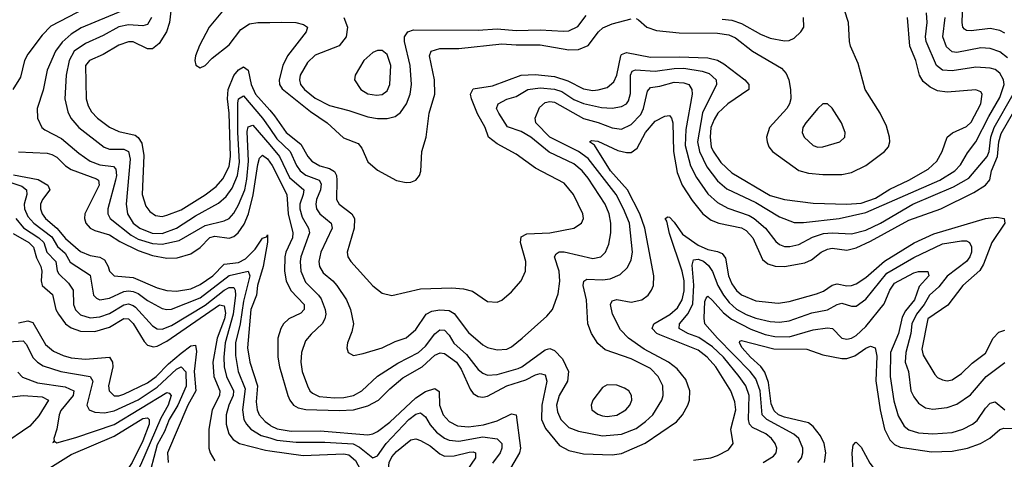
# Model space of a CAD drawing. Header units: inches. Extents: x 1305375 to 1407406, y 744550 to 841633.
# Tile 71 of 256: x 1328956 to 1333068, y 780103 to 781941. Entities that reach past the tile are written whole.
import ezdxf

# ---------------------------------------------------------------- set-up
doc = ezdxf.new("R2010")
doc.units = ezdxf.units.IN
doc.header["$MEASUREMENT"] = 0
doc.layers.add('B3728', color=7, linetype='Continuous')
doc.layers.add('B3738', color=7, linetype='Continuous')

msp = doc.modelspace()

# ---------------------------------------------------------------- linework, layer by layer
at = {"layer": 'B3728', "color": 5}
for points, elevation in [([(1329424.6, 781995.4), (1329212.6, 781907.4), (1329170, 781880.6), (1329132.7, 781847.3), (1329104.9, 781810), (1329070.1, 781730), (1329053.9, 781646.1), (1329028.7, 781570), (1329030.2, 781529.8), (1329048.6, 781490), (1329060.3, 781480.3), (1329130, 781445.2), (1329202.6, 781382.6), (1329250.1, 781350), (1329290, 781334.2), (1329347.9, 781327.9), (1329356.8, 781316.8), (1329359.5, 781290), (1329355.7, 781270), (1329323.7, 781150), (1329323.8, 781130), (1329333.1, 781110), (1329420.5, 781040.5), (1329450, 781023.5), (1329510, 781005.7), (1329550, 781002.8), (1329621.4, 781018.7), (1329730, 781080.7), (1329810, 781100.3), (1329829.9, 781110.1), (1329850, 781132.5), (1329870, 781167), (1329895.5, 781230), (1329905, 781275), (1329911.6, 781350), (1329906.3, 781473.7), (1329910, 781493.4), (1329930, 781500.4), (1330000, 781417.6)], 1640), ([(1329230, 781989.9), (1329086.2, 781913.8), (1329050, 781876.5), (1328990, 781796.5), (1328976.1, 781770), (1328959.3, 781700.7), (1328926.5, 781650)], 1620), ([(1329506.4, 781950), (1329490, 781921.2), (1329470, 781916), (1329410, 781920.2), (1329370, 781911.2), (1329304.7, 781875.3), (1329230, 781841.4), (1329183.5, 781810), (1329162.6, 781770), (1329149.2, 781709.2), (1329144, 781610), (1329156, 781556), (1329169.5, 781530), (1329203.2, 781490), (1329308.1, 781408.1), (1329330, 781400.3), (1329390, 781399.7), (1329410.3, 781390.3), (1329417.5, 781357.5), (1329400.1, 781170), (1329406.5, 781130), (1329430, 781090.9), (1329457.2, 781070), (1329509.2, 781049.2), (1329550, 781048.1), (1329610.3, 781069.7), (1329690, 781121.4), (1329785.6, 781174.4), (1329818, 781202), (1329843.7, 781236.3), (1329865.6, 781290), (1329874.4, 781345.6), (1329867.1, 781470), (1329867.2, 781592.8), (1329870, 781611.1), (1329890, 781622.3), (1329970.1, 781530), (1330000, 781486.3)], 1660), ([(1329587.9, 781990), (1329581.6, 781930), (1329569.3, 781890), (1329538.5, 781841.5), (1329510, 781819.4), (1329490, 781819.7), (1329430, 781848.5), (1329410, 781849.4), (1329370, 781834.4), (1329304.3, 781795.7), (1329247.1, 781770), (1329230.2, 781749.8), (1329232.6, 781610), (1329240.9, 781580.9), (1329255.5, 781555.5), (1329280.4, 781530), (1329330, 781491.9), (1329370, 781473.7), (1329437.9, 781457.9), (1329450, 781448.8), (1329465.5, 781425.5), (1329473.9, 781373.9), (1329466.7, 781210), (1329482.1, 781162.1), (1329499.5, 781139.5), (1329522.9, 781122.9), (1329550, 781118.8), (1329570, 781123.4), (1329630, 781146.7), (1329730, 781208.5), (1329776.2, 781243.8), (1329804.2, 781275.8), (1329830, 781327.3), (1329836.5, 781370), (1329830.2, 781550), (1329823, 781610), (1329826.6, 781650), (1329850, 781708.5), (1329870, 781732.3), (1329890, 781744.7), (1329910, 781730.3), (1329922.4, 781670), (1329940, 781630), (1330000, 781562.5)], 1680), ([(1329803.4, 781976.6), (1329747.7, 781910), (1329706.7, 781833.3), (1329689.7, 781790), (1329687.2, 781770), (1329691, 781751), (1329710, 781740.6), (1329730, 781750.2), (1329760.1, 781779.9), (1329830, 781835.8), (1329879.1, 781900.9), (1329915.4, 781924.6), (1329949.9, 781930.1), (1330000, 781930.2)], 1720), ([(1328950, 781388.9), (1329070, 781382.7), (1329090, 781377.6), (1329110, 781366.2), (1329146.7, 781330), (1329170, 781315.2), (1329276.1, 781276.1), (1329284.4, 781270), (1329287.7, 781250), (1329227.8, 781130), (1329226.2, 781110), (1329232.4, 781090), (1329249.6, 781070), (1329270, 781059.3), (1329330, 781041.8), (1329373.4, 781013.4), (1329450, 780976.1), (1329510, 780955.7), (1329570, 780944.4), (1329613.9, 780946.1), (1329670, 780962.4), (1329710, 780989.1), (1329750, 781030.3), (1329770, 781036.5), (1329830, 781027.7), (1329850, 781034.7), (1329868.2, 781050), (1329893.1, 781086.9), (1329910.7, 781130), (1329930.6, 781209.4), (1329950, 781335.3), (1329957.9, 781362.1), (1329970, 781375.1), (1329990, 781359.7), (1330000, 781345.8)], 1620), ([(1328930, 781293.2), (1329033, 781273), (1329072.8, 781250), (1329082.1, 781230), (1329050.6, 781190), (1329041.8, 781170), (1329042.3, 781150), (1329049.3, 781130), (1329063.5, 781110), (1329110, 781069.2), (1329146.2, 781026.2), (1329210, 780972.1), (1329250, 780954.9), (1329290, 780948.9), (1329310, 780936.8), (1329325.3, 780910), (1329330.5, 780890.5), (1329350.1, 780870.1), (1329430, 780864), (1329530, 780820.6), (1329570, 780809), (1329610, 780807), (1329670, 780816.7), (1329710, 780834.3), (1329761.9, 780870), (1329810, 780919), (1329870, 780926.7), (1329898.4, 780941.6), (1329938.7, 780981.3), (1329970, 781027.9), (1329986.4, 781033.6), (1329990, 781041.6), (1329990.7, 781010.7), (1329972.8, 780910), (1329949.4, 780830), (1329944.7, 780790), (1329920.4, 780730), (1329907.8, 780570), (1329916.4, 780510), (1329948.7, 780410), (1329943.6, 780343.6), (1329947, 780310), (1329956.5, 780290), (1329981.1, 780261.1), (1330000, 780247)], 1580), ([(1328910, 781263.1), (1328964.9, 781244.9), (1328983.5, 781230), (1328984.7, 781210), (1328974.2, 781170), (1328975.1, 781150), (1328990, 781117.9), (1329014.8, 781090), (1329090, 781033.2), (1329113.5, 780993.5), (1329145.2, 780965.2), (1329167, 780927), (1329250, 780873), (1329264.1, 780790), (1329276.6, 780776.6), (1329290, 780770.6), (1329330, 780776.7), (1329390, 780804.3), (1329410, 780808.1), (1329430, 780805.4), (1329450, 780796.2), (1329490, 780767.5), (1329550, 780734.5), (1329570, 780729.2), (1329590, 780730.8), (1329710, 780778.4), (1329830, 780872.3), (1329910.4, 780890.4), (1329917, 780870), (1329890, 780764.6), (1329876.1, 780670), (1329857.6, 780590), (1329857.3, 780537.3), (1329868, 780470), (1329897.7, 780397.7), (1329886.8, 780310), (1329892.3, 780270), (1329902.3, 780250), (1329920.4, 780230), (1329963.6, 780203.6), (1330000, 780192.7)], 1560), ([(1328939.6, 781110), (1328971.7, 781071.7), (1329035.9, 781030), (1329056, 781010), (1329069.3, 780969.3), (1329106.7, 780930), (1329111.8, 780891.8), (1329118.6, 780878.6), (1329159.5, 780839.5), (1329179.6, 780810), (1329179.9, 780750), (1329188.3, 780728.3), (1329210, 780707.5), (1329250, 780694.6), (1329290, 780698.4), (1329330, 780713.6), (1329390, 780749.5), (1329410, 780753.4), (1329430, 780747.1), (1329439.2, 780739.2), (1329510, 780660.8), (1329530, 780649.2), (1329550, 780647.3), (1329590, 780663.1), (1329730, 780747.6), (1329810, 780811.1), (1329830, 780822), (1329850, 780821.8), (1329855.7, 780810), (1329856.4, 780790), (1329847.8, 780710), (1329814.2, 780590), (1329807.8, 780530), (1329810.1, 780490), (1329819.3, 780450), (1329848.7, 780390), (1329847.3, 780370), (1329828.9, 780330), (1329817.9, 780290), (1329818.1, 780250), (1329828.6, 780210), (1329846.9, 780186.9), (1329874.4, 780170), (1329981.7, 780141.7), (1330000, 780139.1)], 1540), ([(1328928.1, 781048.1), (1328993.1, 781010), (1329013.3, 780990), (1329025.1, 780945.1), (1329043.3, 780910), (1329047.8, 780890), (1329044.8, 780850), (1329050.1, 780830.1), (1329092.1, 780792.1), (1329106.1, 780730), (1329117.1, 780710), (1329147.2, 780670), (1329170, 780653.7), (1329210, 780639.2), (1329270, 780637.9), (1329330, 780656.5), (1329390, 780691.6), (1329410, 780690.8), (1329430, 780670.6), (1329475.5, 780595.5), (1329490, 780580.6), (1329514.1, 780574.1), (1329530, 780576.8), (1329570, 780597.1), (1329790, 780749.8), (1329810, 780745.3), (1329815, 780715), (1329811.5, 780690), (1329780.3, 780610), (1329762, 780510), (1329767, 780450), (1329791, 780390), (1329790.4, 780370), (1329760.2, 780310), (1329746.2, 780230), (1329746.1, 780150), (1329751.8, 780130), (1329770, 780097.5)], 1520), ([(1328950, 780673.7), (1328990, 780682.6), (1329010, 780674.8), (1329063.1, 780583.1), (1329096.1, 780556.1), (1329137, 780537), (1329170, 780527.8), (1329230, 780522.4), (1329330.4, 780530.4), (1329342.7, 780510), (1329344.6, 780490), (1329327.2, 780410), (1329328.7, 780390), (1329350, 780369.3), (1329370, 780369.4), (1329390, 780376.4), (1329490, 780423), (1329526.2, 780450), (1329577.4, 780502.6), (1329630, 780547.5), (1329670, 780577.4), (1329690, 780580.9), (1329694.4, 780554.4), (1329684.7, 780470), (1329691.4, 780390), (1329658.4, 780330), (1329573.6, 780130), (1329575.1, 780090)], 1480), ([(1328910, 780595.1), (1328970, 780598.2), (1328983.7, 780583.7), (1329010, 780529.5), (1329029.5, 780509.5), (1329054.1, 780494.1), (1329127.2, 780470), (1329250.1, 780450), (1329261.6, 780430), (1329235.9, 780330), (1329245.8, 780310), (1329270, 780300.1), (1329310, 780298.3), (1329350, 780305.7), (1329450, 780352), (1329530, 780404.6), (1329610, 780480.9), (1329630, 780489.7), (1329649.1, 780469.1), (1329650.4, 780409.6), (1329616.2, 780330), (1329579.6, 780270), (1329560.4, 780219.6), (1329530, 780163.6), (1329490.1, 780010.1)], 1460), ([(1328947.6, 780467.6), (1328967.1, 780447.1), (1329030, 780422.7), (1329145.9, 780405.9), (1329181.3, 780390), (1329179.3, 780370), (1329127, 780307), (1329120.1, 780290), (1329110.8, 780229.2), (1329098, 780190), (1329099.5, 780180.5), (1329094, 780174), (1329102, 780178), (1329110, 780172.7), (1329190, 780195), (1329350, 780248.8), (1329570, 780382.2), (1329579.6, 780379.6), (1329588.1, 780370), (1329575.1, 780330), (1329544.5, 780275.5), (1329460.5, 780079.5), (1329418.2, 780000)], 1440), ([(1328910, 780363), (1328970, 780370.4), (1329050, 780364.3), (1329075.2, 780350), (1329035.2, 780284.8), (1328997.8, 780242.2), (1328879.2, 780160.8)], 1420), ([(1328930, 780012.5), (1328970, 780019), (1329070, 780061.3), (1329170, 780124.2), (1329350, 780200.6), (1329470, 780274.6), (1329490, 780276.7), (1329496.2, 780270), (1329496, 780250), (1329470, 780180.5), (1329425.8, 780090), (1329365.5, 780000)], 1420)]:
    msp.add_lwpolyline(points, dxfattribs=dict(at, elevation=elevation))
at = {"layer": 'B3738', "color": 5}
for points, elevation in [([(1333070, 781885), (1333050, 781895.4), (1333010, 781904.1), (1332930, 781894.6), (1332910, 781895.5), (1332901.5, 781901.5), (1332895, 781910), (1332892.6, 781930), (1332895.2, 782010)], 1620), ([(1330000, 781486.3), (1330030, 781442.5), (1330085.5, 781390), (1330111.8, 781331.8), (1330126.6, 781310), (1330150.9, 781290.9), (1330206, 781270), (1330215.3, 781255.3), (1330212.6, 781230), (1330195.7, 781190), (1330192.4, 781170), (1330196, 781150), (1330209, 781129), (1330256.9, 781090), (1330260.8, 781070), (1330213.7, 780970), (1330205.3, 780930), (1330207.3, 780910), (1330222.9, 780882.9), (1330263, 780850), (1330279.8, 780830), (1330320.1, 780770), (1330337.4, 780730), (1330349.4, 780670), (1330343, 780637), (1330324.9, 780590), (1330322, 780570), (1330328.2, 780550), (1330350, 780537.6), (1330390, 780545.6), (1330470, 780569.5), (1330524.4, 780595.6), (1330570, 780611.5), (1330610, 780646.2), (1330653.7, 780710), (1330676.9, 780723.1), (1330710, 780727.7), (1330750, 780724.9), (1330770, 780713.1), (1330830, 780633.1), (1330890, 780581.6), (1330910, 780570.9), (1330950, 780561.6), (1330990, 780563.2), (1331010, 780574), (1331054.2, 780610), (1331158, 780702), (1331180.9, 780730), (1331204.8, 780795.2), (1331212.5, 780847.5), (1331209.4, 780890), (1331189.2, 780950), (1331196.9, 780963.1), (1331209.6, 780970.4), (1331230, 780970.5), (1331350, 780943.5), (1331382.4, 780950), (1331402.9, 780970), (1331416.8, 781003.2), (1331424.4, 781050), (1331425.1, 781090), (1331418.4, 781130), (1331401.4, 781170), (1331330, 781279.1), (1331304.8, 781310), (1331270, 781338.2), (1331167.1, 781387.1), (1331090, 781449.5), (1331050, 781473.9), (1330993.7, 781493.7), (1330957.2, 781550), (1330947.9, 781570), (1330954, 781590), (1330990, 781608.8), (1331030, 781620.5), (1331078.7, 781650), (1331130, 781657), (1331190, 781651.5), (1331220.7, 781640.7), (1331270, 781607.4), (1331310, 781590.7), (1331385.4, 781574.6), (1331430, 781570.9), (1331470, 781577.8), (1331490, 781588.9), (1331498.4, 781601.6), (1331507.3, 781632.7), (1331506.7, 781710), (1331514.4, 781725.6), (1331527.9, 781732.1), (1331610, 781725.6), (1331690, 781737.5), (1331730, 781738.1), (1331806, 781726), (1331835.7, 781715.7), (1331865.4, 781690), (1331866.4, 781670), (1331808.1, 781551.9), (1331786.3, 781430), (1331794.6, 781390), (1331825.6, 781325.6), (1331870, 781267.7), (1331910, 781233.9), (1332030, 781177.2), (1332130, 781117.6), (1332190, 781094.1), (1332230, 781092.9), (1332378, 781110), (1332490, 781135.8), (1332798.6, 781270), (1332861.4, 781310), (1332885.7, 781334.3), (1332915.1, 781384.9), (1332950, 781430.9), (1333003.5, 781536.5), (1333050, 781615.4), (1333068.1, 781670), (1333065.7, 781690), (1333050, 781718.3), (1333030, 781732.4), (1333010, 781738.7), (1332950, 781742.2), (1332850, 781727.3), (1332810, 781730.4), (1332785.3, 781750), (1332741.9, 781850), (1332738.9, 781870), (1332746, 781930), (1332743.7, 781970)], 1660), ([(1330000, 781562.5), (1330020, 781540), (1330069, 781470), (1330130, 781421.5), (1330159, 781370), (1330175.2, 781350), (1330209.4, 781330), (1330250, 781318.7), (1330270, 781306.9), (1330278.5, 781290), (1330280.4, 781270), (1330278.8, 781190), (1330290.1, 781170), (1330342.6, 781130), (1330353.8, 781110), (1330352.1, 781070), (1330323.9, 780970), (1330326.4, 780950), (1330338.4, 780930), (1330430, 780829), (1330470, 780798.3), (1330510, 780787.9), (1330630, 780816.4), (1330760, 780820), (1330810, 780816.6), (1330846.6, 780806.6), (1330910, 780763.1), (1330950, 780760.9), (1330970, 780768.9), (1331010, 780804.2), (1331049.7, 780850), (1331068.6, 780890), (1331069.8, 780930), (1331046.9, 781010), (1331050, 781033), (1331073.7, 781046.3), (1331170, 781050.1), (1331269.8, 781070.2), (1331302.6, 781090), (1331310.8, 781110), (1331307.6, 781130), (1331269, 781210), (1331230, 781257.3), (1331110, 781320.5), (1331030, 781379.4), (1330950, 781421.6), (1330913.6, 781450), (1330900.6, 781490), (1330867.3, 781547.3), (1330842.4, 781610), (1330838.4, 781630), (1330850, 781651.8), (1330930, 781664.7), (1331050, 781709.7), (1331108.1, 781711.9), (1331190, 781703.9), (1331245.8, 781685.8), (1331310, 781652), (1331350, 781645.8), (1331372.5, 781647.5), (1331410, 781658.4), (1331437.9, 781682.1), (1331450.2, 781709.8), (1331466.3, 781790), (1331470, 781796.4), (1331490, 781804.5), (1331590, 781784.3), (1331710, 781786.6), (1331830, 781781.4), (1331870, 781771.9), (1331897.3, 781757.3), (1331984.7, 781690), (1332001.6, 781670), (1332001.2, 781650), (1331913.8, 781590), (1331871.9, 781550), (1331855.8, 781524.2), (1331842.6, 781490), (1331839.5, 781450), (1331844.6, 781410), (1331852.2, 781392.2), (1331884.1, 781344.1), (1331930, 781300.9), (1332090, 781206.7), (1332150, 781189.1), (1332270, 781174.6), (1332410.3, 781170.3), (1332470, 781174.4), (1332530, 781195.1), (1332590, 781233), (1332670, 781270.8), (1332750, 781317), (1332786.4, 781350), (1332809, 781390), (1332830, 781450.2), (1332851.5, 781468.5), (1332910, 781494.7), (1332930, 781513.5), (1332970.7, 781590), (1332976.5, 781630), (1332970, 781639.2), (1332950, 781647.9), (1332830, 781638.2), (1332790, 781643.8), (1332758.5, 781658.5), (1332730, 781682.8), (1332714.3, 781710), (1332699.1, 781770), (1332673.3, 781830), (1332663.4, 781950)], 1680), ([(1330310.1, 781950), (1330325.1, 781910), (1330319.4, 781870), (1330290, 781832.5), (1330190, 781792.5), (1330157.8, 781762.2), (1330127.8, 781710), (1330124.3, 781690), (1330129.2, 781670), (1330144.8, 781650), (1330190, 781612.8), (1330250, 781582.5), (1330330, 781562), (1330410, 781534.9), (1330450, 781527.8), (1330490, 781528.7), (1330523.5, 781536.5), (1330546.9, 781553.1), (1330570.7, 781589.3), (1330587.3, 781630), (1330591.8, 781670), (1330586.4, 781750), (1330562.6, 781850), (1330562.9, 781870), (1330576.2, 781890), (1330600.5, 781899.5), (1330870, 781897.4), (1330950, 781902.6), (1331030, 781896.3), (1331130, 781898.8), (1331227.4, 781892.6), (1331250, 781895), (1331286.6, 781913.4), (1331321.6, 781958.4)], 1740), ([(1331530, 781945.8), (1331541.1, 781941.1), (1331574.6, 781910), (1331615.6, 781895.6), (1331710, 781885.8), (1331870, 781885.6), (1331918.4, 781878.4), (1331945, 781865), (1332016.4, 781810), (1332138, 781738), (1332156.7, 781716.7), (1332168.6, 781690), (1332175.5, 781650), (1332176.1, 781610), (1332171.3, 781590), (1332159.5, 781570), (1332088, 781490), (1332075.5, 781450), (1332078.4, 781430), (1332085, 781410), (1332100.7, 781390), (1332210, 781310.6), (1332250, 781299.7), (1332310, 781293.6), (1332390, 781294.3), (1332430, 781302.2), (1332490, 781331.2), (1332567.7, 781390), (1332585.3, 781410), (1332590.6, 781430), (1332589.1, 781450), (1332576.5, 781496.5), (1332549.9, 781550), (1332487.6, 781650), (1332458, 781758), (1332426.5, 781830), (1332421.5, 781850), (1332417.1, 781930), (1332401.5, 781981.5)], 1720), ([(1331890, 781943.7), (1331930, 781939.9), (1331970, 781926), (1332050, 781881.2), (1332090, 781864.1), (1332150, 781852.9), (1332170, 781853.8), (1332190, 781863.5), (1332219.2, 781890), (1332230.8, 781910), (1332229.8, 781950)], 1740), ([(1333081.4, 781781.4), (1333050, 781806.9), (1333010, 781821.2), (1332970, 781824), (1332870, 781804.8), (1332850, 781806.6), (1332827.2, 781827.2), (1332811.1, 781870), (1332821.7, 781950)], 1640), ([(1330000, 781930.2), (1330050.4, 781930.4), (1330108.9, 781928.9), (1330141.6, 781921.6), (1330157.8, 781910), (1330152.3, 781890), (1330074.5, 781790), (1330054.2, 781750), (1330039.3, 781690), (1330041.4, 781670), (1330051.8, 781651.8), (1330170, 781557), (1330239.8, 781510), (1330307.7, 781447.7), (1330370, 781423.5), (1330384.4, 781404.4), (1330410, 781347.7), (1330450, 781312.2), (1330530, 781269.3), (1330570, 781260.9), (1330590, 781262), (1330610, 781270.4), (1330625.1, 781290), (1330631.6, 781308.4), (1330635.7, 781390), (1330653.6, 781450), (1330666.1, 781550), (1330689.9, 781630), (1330687.7, 781690), (1330667.3, 781790), (1330674.2, 781810), (1330710, 781821), (1330790, 781820.6), (1330970, 781840.8), (1331030, 781835.7), (1331130, 781836.7), (1331250, 781815.6), (1331290, 781816.9), (1331330, 781833.3), (1331372.8, 781890), (1331392.1, 781907.9), (1331430, 781924.3), (1331510, 781944.7)], 1720), ([(1330000, 781417.6), (1330040.2, 781370), (1330081.9, 781281.9), (1330142.3, 781230), (1330139.9, 781210), (1330125.3, 781170), (1330125.6, 781150), (1330135.1, 781115.1), (1330161.3, 781070), (1330166.5, 781050), (1330130.4, 780950), (1330126.9, 780930), (1330129.7, 780890), (1330150, 780843.9), (1330204.2, 780790), (1330214.3, 780774.3), (1330232, 780730), (1330234.1, 780710), (1330230.6, 780690), (1330219.2, 780670), (1330172.9, 780627.1), (1330150, 780598.5), (1330132.8, 780550), (1330129.5, 780510), (1330135.6, 780470), (1330157.6, 780410), (1330167.5, 780390), (1330179.3, 780379.3), (1330206.3, 780366.3), (1330270, 780360.9), (1330310, 780361.7), (1330350, 780370.6), (1330384.1, 780390), (1330449.6, 780450.4), (1330534.7, 780505.3), (1330621.5, 780550), (1330650, 780576.8), (1330690, 780628.1), (1330710, 780645.1), (1330730, 780643.6), (1330750, 780622), (1330768.7, 780588.7), (1330821.5, 780541.5), (1330870, 780478.2), (1330890, 780462.9), (1330910, 780454.7), (1330950, 780458.3), (1331037.2, 780482.8), (1331053.5, 780490), (1331150, 780561.1), (1331170, 780566.8), (1331190, 780559), (1331223.2, 780523.2), (1331247.5, 780470), (1331243.5, 780430), (1331209.7, 780370), (1331198.1, 780330), (1331201.4, 780301.4), (1331215.7, 780270), (1331250, 780235.9), (1331290, 780220.5), (1331390, 780201.8), (1331470, 780208.9), (1331530, 780232.9), (1331570, 780261.6), (1331599.6, 780290), (1331637.2, 780350), (1331643.2, 780370), (1331641.5, 780410), (1331623, 780450), (1331590, 780482.6), (1331510, 780523.1), (1331401.3, 780561.3), (1331370, 780587.3), (1331344.6, 780630), (1331328.4, 780670), (1331323.2, 780770), (1331309.9, 780830.1), (1331312, 780848), (1331324.1, 780855.9), (1331390, 780853.1), (1331421.4, 780858.6), (1331463.9, 780876.1), (1331494.9, 780905.1), (1331510, 780938), (1331515.6, 780970), (1331502.7, 781090), (1331478, 781150), (1331446.7, 781210), (1331330, 781361.3), (1331290, 781389.7), (1331170, 781449.9), (1331112.1, 781510), (1331108.6, 781530), (1331126.2, 781573.8), (1331150, 781595.2), (1331170, 781599), (1331190, 781596.6), (1331310, 781527.8), (1331371.7, 781511.7), (1331430.5, 781489.5), (1331470, 781484.2), (1331510, 781503.3), (1331550, 781545.4), (1331561.3, 781570), (1331577.8, 781642.2), (1331590, 781657.9), (1331630, 781662.9), (1331690, 781679.9), (1331730, 781677.9), (1331750.3, 781670.3), (1331763.6, 781650), (1331763.9, 781630), (1331738.2, 781481.8), (1331735.9, 781415.9), (1331758.3, 781330), (1331782.1, 781282.1), (1331830, 781213.9), (1331870, 781177.4), (1331912.9, 781152.9), (1332002, 781122), (1332023.6, 781110), (1332070.6, 781070), (1332113.9, 781013.9), (1332130, 781001.2), (1332150, 780993.4), (1332172.8, 780992.8), (1332210, 781000.9), (1332267.4, 781032.6), (1332313.1, 781046.9), (1332350, 781050.8), (1332430, 781045.9), (1332490, 781061.4), (1332551, 781090), (1332685.7, 781170), (1332856.9, 781243.1), (1332920.6, 781279.4), (1332997.4, 781370), (1333005.8, 781390), (1333012.7, 781450), (1333026, 781490), (1333105.2, 781630)], 1640), ([(1330000, 781345.8), (1330010, 781332), (1330072, 781210), (1330076.4, 781130), (1330096.8, 781050), (1330095.2, 781030), (1330067.9, 780970), (1330063.7, 780950), (1330062.2, 780890), (1330068, 780850), (1330088.5, 780808.5), (1330143.3, 780750), (1330144.5, 780730), (1330130, 780714.5), (1330080.2, 780690), (1330057.9, 780670), (1330046.1, 780650), (1330033.3, 780610), (1330033.9, 780530), (1330041, 780490), (1330075.7, 780370), (1330083.4, 780350), (1330098.9, 780330), (1330118.7, 780318.7), (1330151.3, 780311.3), (1330290, 780307.4), (1330350, 780310.6), (1330410, 780326.4), (1330454.8, 780350), (1330501.6, 780398.4), (1330555.4, 780444.6), (1330636.9, 780490), (1330690, 780538.3), (1330711.6, 780548.4), (1330730, 780545.7), (1330780.2, 780510), (1330800.2, 780480.2), (1330836.7, 780396.7), (1330850, 780378.6), (1330870, 780365.5), (1330890, 780363.1), (1330910, 780366.8), (1330990, 780410.6), (1331070, 780436.2), (1331110, 780456.2), (1331130, 780462.4), (1331150, 780456.6), (1331157.7, 780430), (1331136.2, 780330), (1331135.1, 780270), (1331151.7, 780231.7), (1331210, 780160.7), (1331250, 780139.8), (1331310, 780125.9), (1331430, 780121.5), (1331470, 780127.8), (1331568.6, 780171.4), (1331699.4, 780260.6), (1331724.9, 780290), (1331746.1, 780330), (1331753.2, 780350), (1331754.4, 780390), (1331737.6, 780437.6), (1331702, 780482), (1331665.6, 780510), (1331564, 780564), (1331499, 780610), (1331465.4, 780645.4), (1331432.3, 780710), (1331422.8, 780750), (1331430, 780766.3), (1331450, 780771.1), (1331510, 780760.3), (1331554.2, 780770), (1331580.8, 780790), (1331595.3, 780810), (1331603.1, 780830), (1331604.9, 780870), (1331567.1, 781070), (1331546.3, 781130), (1331494.3, 781230), (1331423.9, 781310), (1331356.4, 781416.4), (1331336.2, 781430), (1331344.2, 781435.8), (1331370, 781433.3), (1331454.1, 781394.1), (1331490, 781385.5), (1331510, 781386.6), (1331535.2, 781404.8), (1331569.5, 781470), (1331610, 781517.6), (1331650, 781538.6), (1331670, 781540.7), (1331678.9, 781530), (1331684.4, 781510), (1331686.5, 781390), (1331701.8, 781301.8), (1331722.9, 781250), (1331765.1, 781185.1), (1331809.5, 781129.5), (1331843.6, 781103.6), (1331876, 781090), (1331970, 781071.6), (1331990, 781060.5), (1332017.6, 781030), (1332058.4, 780938.4), (1332080.6, 780920.6), (1332111.2, 780911.2), (1332150, 780909.7), (1332235.2, 780924.8), (1332262.7, 780937.3), (1332303.2, 780970), (1332330, 780981.7), (1332350, 780986.1), (1332410, 780978.4), (1332450, 780988), (1332510, 781014.8), (1332670, 781103.4), (1332802.7, 781150), (1332941, 781219), (1332989.9, 781250.1), (1333008.5, 781271.5), (1333015.6, 781310), (1333040.5, 781370), (1333045.8, 781430), (1333054.9, 781465.1), (1333149.5, 781630)], 1620), ([(1331770, 780099.9), (1331842, 780110), (1331870, 780118.9), (1331916.4, 780143.6), (1331935.3, 780170), (1331926.5, 780230), (1331946.7, 780310), (1331943.4, 780343.4), (1331926, 780390), (1331863, 780490), (1331827.4, 780530), (1331790, 780559.8), (1331630, 780624.2), (1331617.6, 780630), (1331597.9, 780650), (1331603.8, 780670), (1331671, 780709), (1331702.8, 780737.2), (1331722.6, 780770), (1331731.6, 780808.4), (1331731.4, 780850), (1331723.4, 780890), (1331670, 781047.3), (1331658.6, 781098.6), (1331651.3, 781110), (1331662.5, 781117.5), (1331670, 781116.1), (1331690, 781095.2), (1331724.8, 781044.8), (1331790, 780998.7), (1331830, 780981.1), (1331870, 780972.8), (1331890, 780963.4), (1331903.7, 780943.7), (1331916.7, 780870), (1331930, 780837.6), (1331950, 780808.6), (1331970, 780791.1), (1332030, 780766.3), (1332123.3, 780756.7), (1332170, 780763.5), (1332284.5, 780795.5), (1332313.1, 780806.9), (1332350, 780832), (1332370, 780837.6), (1332411, 780829), (1332430, 780829.7), (1332450, 780836.7), (1332490, 780864), (1332568.4, 780931.6), (1332692.1, 781007.9), (1332773.8, 781046.2), (1332990, 781110.1), (1333035.6, 781115.6), (1333067.2, 781110), (1333070.7, 781090), (1333016.9, 781010), (1332981.1, 780918.9), (1332966.7, 780893.3), (1332895.6, 780830), (1332832.3, 780747.7), (1332748.6, 780690), (1332723.7, 780563.7), (1332730, 780539.2), (1332777.9, 780457.9), (1332790, 780445.6), (1332810, 780435.1), (1332830, 780432), (1332850, 780436.1), (1332890, 780461.5), (1332934.7, 780505.3), (1332990, 780546.9), (1333022.4, 780610), (1333045.3, 780634.7), (1333070, 780642.8)], 1580), ([(1332061.2, 780090), (1332103.9, 780116.1), (1332115.7, 780130), (1332118.7, 780150), (1332111.9, 780170), (1332096.3, 780190), (1332072.5, 780210), (1332016.8, 780236.8), (1332004.2, 780250), (1332000.1, 780270), (1332002.3, 780370), (1331988.9, 780410), (1331961.3, 780450), (1331894.9, 780530), (1331850, 780573.1), (1331793, 780613), (1331745.8, 780630), (1331710.5, 780650), (1331711.9, 780670), (1331747.7, 780712.3), (1331766.7, 780753.3), (1331771, 780831), (1331764.5, 780915.5), (1331770, 780938), (1331790, 780940.3), (1331811.4, 780931.4), (1331833.4, 780913.4), (1331850, 780888.3), (1331872.5, 780830), (1331894.9, 780790), (1331918.9, 780758.9), (1331950, 780731.3), (1331990, 780708.7), (1332030, 780692.9), (1332090, 780680.1), (1332130, 780677), (1332170, 780682.1), (1332264.6, 780715.4), (1332330, 780728.9), (1332370, 780750.6), (1332390, 780756.5), (1332430, 780743.3), (1332450, 780744), (1332490, 780773.1), (1332578.4, 780881.6), (1332690, 780947.7), (1332810, 781003.6), (1332890, 781017.1), (1332910, 781016.6), (1332922.8, 781010), (1332931.1, 780991.1), (1332930.9, 780970), (1332925, 780950), (1332911, 780930), (1332830, 780869.5), (1332794.9, 780825.1), (1332756.1, 780790), (1332733.9, 780750), (1332702.1, 780710), (1332682.5, 780670), (1332677.4, 780630), (1332657.1, 780550), (1332654.2, 780510), (1332667.9, 780470), (1332677.6, 780390), (1332690, 780364.4), (1332710, 780338), (1332739, 780319), (1332770, 780312.4), (1332830, 780319.8), (1332870, 780334.6), (1332927.3, 780372.7), (1332992.2, 780450), (1333070, 780508.6)], 1560), ([(1332206.4, 780090), (1332220.9, 780110), (1332227.5, 780130), (1332227.1, 780150), (1332209.9, 780190), (1332189.2, 780209.2), (1332076.1, 780270), (1332056.9, 780290), (1332049, 780390), (1332030, 780440.4), (1332007.1, 780470), (1331870.2, 780610), (1331818, 780670), (1331814.1, 780694.1), (1331817.3, 780762.7), (1331822.5, 780777.5), (1331830, 780784.8), (1331850, 780767.9), (1331895.2, 780715.2), (1331929.3, 780689.3), (1332010, 780647), (1332070, 780625.3), (1332110, 780617.4), (1332170, 780615.4), (1332270, 780644.7), (1332330, 780653.2), (1332350.1, 780650.1), (1332390, 780610.1), (1332410, 780606.3), (1332430, 780609.6), (1332450, 780621), (1332490, 780658.9), (1332566.2, 780753.8), (1332590, 780810.1), (1332610, 780840.1), (1332690, 780883.4), (1332710, 780889.1), (1332749.1, 780889.1), (1332753.4, 780870), (1332713.5, 780826.5), (1332692.7, 780770), (1332656, 780724), (1332641.8, 780698.2), (1332627, 780630), (1332593.6, 780550), (1332591.2, 780450), (1332607.4, 780347.4), (1332624.7, 780284.7), (1332650, 780242), (1332670, 780226.1), (1332710, 780213.9), (1332770.1, 780210.1), (1332850, 780215.4), (1332894.8, 780230), (1332935.9, 780250), (1332954.5, 780265.5), (1332990, 780317.2), (1333010, 780337.5), (1333030, 780344), (1333070.2, 780310)], 1540), ([(1332317.4, 780090), (1332323.4, 780130), (1332315.4, 780170), (1332301.3, 780201.3), (1332270, 780240.2), (1332250, 780256.1), (1332150, 780279.6), (1332125.9, 780290), (1332106.5, 780306.5), (1332094.7, 780334.7), (1332084.1, 780424.1), (1332068.3, 780468.3), (1332052.1, 780492.1), (1332008.2, 780530), (1331973.3, 780570), (1331962.4, 780590), (1331963.3, 780596.7), (1331970, 780600.7), (1332105.8, 780565.8), (1332243.5, 780563.5), (1332310, 780540.1), (1332390, 780524.4), (1332410, 780525.2), (1332444.5, 780535.5), (1332490, 780567.5), (1332510, 780576), (1332529.6, 780569.6), (1332535.3, 780535.3), (1332531.6, 780431.6), (1332549.8, 780310), (1332568.5, 780230), (1332590, 780185.1), (1332610, 780165.6), (1332633.6, 780153.6), (1332764.8, 780135.2), (1332850, 780137.9), (1332914.5, 780150), (1332969, 780170), (1333007.8, 780192.2), (1333050, 780227.8), (1333066.7, 780233.3), (1333112.5, 780232.5)], 1520), ([(1330000, 780247), (1330004, 780244), (1330031.4, 780231.4), (1330090, 780221.4), (1330210, 780223.1), (1330410, 780205.6), (1330430, 780209.7), (1330450, 780219.5), (1330501.6, 780258.4), (1330610, 780361), (1330650, 780386.7), (1330690, 780399.7), (1330707.5, 780387.5), (1330708.8, 780330), (1330724.9, 780290), (1330750, 780261.8), (1330784, 780244), (1330830, 780239.1), (1330892.8, 780247.2), (1330950, 780263.6), (1331010, 780294.1), (1331029, 780289), (1331047.6, 780150), (1331043.4, 780130), (1330996.4, 780050)], 1580), ([(1330000, 780192.7), (1330030, 780183.7), (1330110, 780174.8), (1330230, 780174.7), (1330348.2, 780168.2), (1330374.6, 780154.6), (1330430, 780109.5), (1330450, 780118.5), (1330486.8, 780170), (1330580.5, 780270), (1330610, 780292.7), (1330630, 780297.3), (1330650, 780281.7), (1330670, 780247.3), (1330696.6, 780216.6), (1330730, 780192), (1330750, 780183.5), (1330790, 780179.8), (1330890, 780197), (1330949.6, 780189.6), (1330968.9, 780168.9), (1330969.6, 780150), (1330961.9, 780130), (1330930, 780087.2)], 1560), ([(1330505.6, 780000), (1330495.1, 780050), (1330499.5, 780090), (1330510, 780113.5), (1330530, 780135.5), (1330590, 780185), (1330610, 780189.5), (1330630, 780182.3), (1330670, 780159.5), (1330710, 780126.4), (1330730, 780117.2), (1330770, 780117.6), (1330832.7, 780132.7), (1330850, 780134.2), (1330859.3, 780130), (1330859.4, 780110), (1330823.3, 780056.7), (1330798.7, 780010), (1330796.7, 780000)], 1540), ([(1332410.6, 780000), (1332424.5, 780015.5), (1332437.5, 780050), (1332432.3, 780130), (1332437.8, 780162.2), (1332446.2, 780173.8), (1332450, 780175.2), (1332470, 780154.6), (1332507.3, 780087.3), (1332532.9, 780052.9), (1332550, 780043.8), (1332638.6, 780030), (1332646.9, 780010), (1332638.7, 780000)], 1480), ([(1330000, 780139.1), (1330139.6, 780119.6), (1330310, 780126.4), (1330330, 780122.3), (1330358.8, 780098.8), (1330405.1, 780010), (1330406.7, 780000)], 1540)]:
    msp.add_lwpolyline(points, dxfattribs=dict(at, elevation=elevation))
for points, elevation in [([(1330450, 781812.2), (1330430, 781804.2), (1330393.5, 781770), (1330357.3, 781710), (1330354.3, 781690), (1330380.9, 781650), (1330410, 781631), (1330445.3, 781625.3), (1330470, 781628.6), (1330490, 781643.5), (1330502.3, 781670), (1330505.3, 781750), (1330490, 781795.9), (1330470, 781812.1)], 1760), ([(1332330, 781589.5), (1332310, 781589.5), (1332290, 781569.6), (1332238.9, 781510), (1332226.9, 781490), (1332224.4, 781470), (1332232, 781450), (1332270, 781414.9), (1332290, 781408.6), (1332310, 781409.4), (1332380.9, 781430), (1332402.4, 781450), (1332403.5, 781470), (1332388.3, 781510), (1332350, 781571.8)], 1740), ([(1331410, 780415), (1331390, 780403.9), (1331350.2, 780350), (1331342.2, 780330), (1331346, 780310), (1331370, 780291.9), (1331390, 780284.7), (1331410, 780282), (1331450, 780288), (1331487.6, 780310), (1331504.1, 780330), (1331512.2, 780350), (1331510.6, 780370.6), (1331499.7, 780390), (1331481.3, 780401.3), (1331450, 780412.8)], 1660)]:
    msp.add_lwpolyline(points, close=True, dxfattribs=dict(at, elevation=elevation))

doc.saveas('drawing.dxf')
